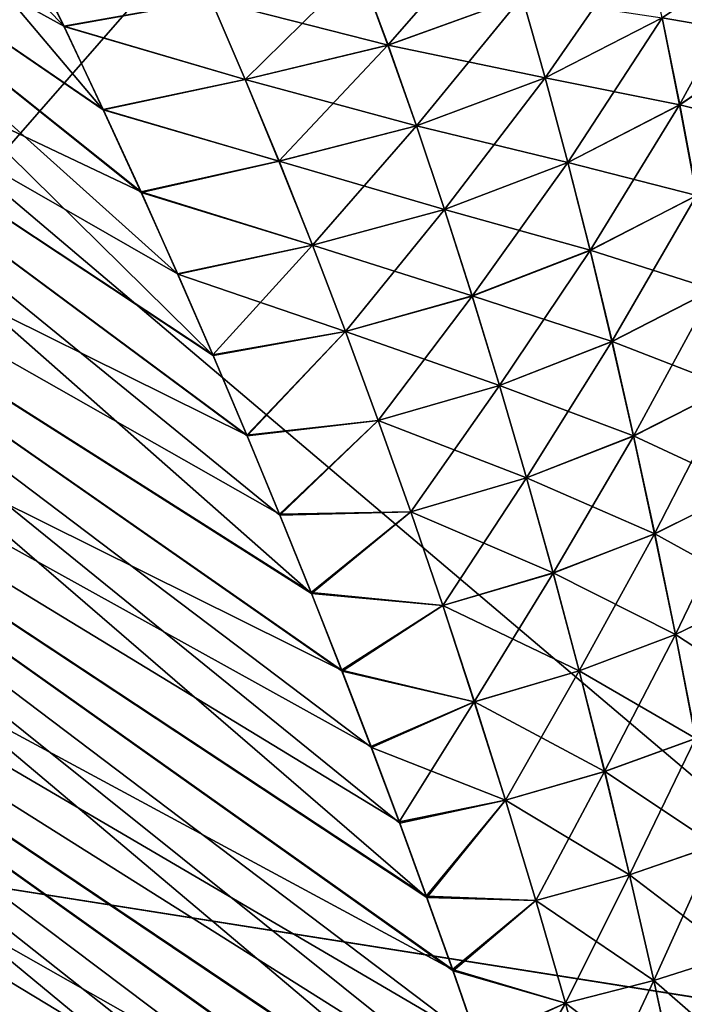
# Model space of a CAD drawing. Header units: metres. Extents: x -2 to 78, y -85 to 85.
# Tile 212 of 256: x 12.807 to 12.936, y -28.27 to -28.079. Entities that reach past the tile are written whole.
import ezdxf

# ---------------------------------------------------------------- set-up
doc = ezdxf.new("R2010")
doc.units = ezdxf.units.M
doc.layers.add('solid_20004802', color=7, linetype='CONTINUOUS')

msp = doc.modelspace()

# ---------------------------------------------------------------- linework, layer by layer
at = {"layer": 'solid_20004802'}
for points in [[(12.694851, -28.230507, -7.067859), (13, -28.278767, -7.12055), (13, -27.881042, -6.543045)], [(12.694915, -28.020088, -6.76749), (12.694851, -28.230507, -7.067859), (13, -27.881042, -6.543045)], [(13, -28.278782, 7.120572), (12.694915, -28.020088, 6.76749), (13, -27.881073, 6.54309)], [(13, -28.278782, 7.120572), (12.694851, -28.230507, 7.067859), (12.694915, -28.020088, 6.76749)], [(12.823617, -28.096931, -8.184357), (12.734788, -28.035999, -8.11), (12.758578, -28.019901, -8.09445)], [(12.816031, -28.080769, -8.167006), (12.823617, -28.096931, -8.184357), (12.758578, -28.019901, -8.09445)], [(12.81082, -28.069962, -8.154894), (12.816031, -28.080769, -8.167006), (12.758578, -28.019901, -8.09445)], [(12.830936, -28.112862, 8.200749), (12.734788, -28.035999, 8.11), (12.711345, -28.056049, 8.121925)], [(12.844901, -28.144539, -8.230698), (12.711346, -28.056049, -8.121925), (12.734788, -28.035999, -8.11)], [(12.838056, -28.128817, -8.216141), (12.844901, -28.144539, -8.230698), (12.734788, -28.035999, -8.11)], [(12.830956, -28.112961, -8.200723), (12.838056, -28.128817, -8.216141), (12.734788, -28.035999, -8.11)], [(12.823617, -28.096931, -8.184357), (12.830956, -28.112961, -8.200723), (12.734788, -28.035999, -8.11)], [(12.815985, -28.080721, 8.16706), (12.810767, -28.069969, 8.154907), (12.734788, -28.035999, 8.11)], [(12.823593, -28.096844, 8.184403), (12.815985, -28.080721, 8.16706), (12.734788, -28.035999, 8.11)], [(12.830936, -28.112862, 8.200749), (12.823593, -28.096844, 8.184403), (12.734788, -28.035999, 8.11)], [(12.863983, -28.190716, -8.269425), (12.689055, -28.079489, -8.129715), (12.711346, -28.056049, -8.121925)], [(12.851437, -28.159981, 8.2444), (12.711345, -28.056049, 8.121925), (12.689055, -28.079489, 8.129715)], [(12.838019, -28.128717, 8.216161), (12.830936, -28.112862, 8.200749), (12.711345, -28.056049, 8.121925)], [(12.844852, -28.14443, 8.2307), (12.838019, -28.128717, 8.216161), (12.711345, -28.056049, 8.121925)], [(12.851437, -28.159981, 8.2444), (12.844852, -28.14443, 8.2307), (12.711345, -28.056049, 8.121925)], [(12.857853, -28.175505, -8.257318), (12.863983, -28.190716, -8.269425), (12.711346, -28.056049, -8.121925)], [(12.851494, -28.160122, -8.244425), (12.857853, -28.175505, -8.257318), (12.711346, -28.056049, -8.121925)], [(12.844901, -28.144539, -8.230698), (12.851494, -28.160122, -8.244425), (12.711346, -28.056049, -8.121925)], [(12.873194, -28.069263, 8.174208), (12.878786, -28.084373, 8.192877), (12.900229, -28.059784, 8.18316)], [(12.878786, -28.084373, 8.192877), (12.904769, -28.074938, 8.202467), (12.900229, -28.059784, 8.18316)], [(12.904769, -28.074938, 8.202467), (12.90923, -28.090723, 8.221272), (12.928474, -28.062952, 8.214651)], [(12.90923, -28.090723, 8.221272), (12.931909, -28.079124, 8.233987), (12.928474, -28.062952, 8.214651)], [(12.931909, -28.079124, 8.233987), (12.935276, -28.095982, 8.252752), (12.951909, -28.065483, 8.248937)], [(12.931936, -28.079107, -8.234005), (12.951937, -28.065462, -8.24896), (12.95436, -28.082994, -8.268135)], [(12.935276, -28.095982, 8.252752), (12.954333, -28.083014, 8.268111), (12.951909, -28.065483, 8.248937)], [(12.844508, -28.075697, 8.168133), (12.810767, -28.069969, 8.154907), (12.815985, -28.080721, 8.16706)], [(12.844529, -28.075695, -8.168136), (12.816031, -28.080769, -8.167006), (12.81082, -28.069962, -8.154894)], [(12.873194, -28.069263, 8.174208), (12.844508, -28.075697, 8.168133), (12.851116, -28.091049, 8.18609)], [(12.844529, -28.075695, -8.168136), (12.873219, -28.069256, -8.174214), (12.878811, -28.084366, -8.192884)], [(12.873194, -28.069263, 8.174208), (12.851116, -28.091049, 8.18609), (12.878786, -28.084373, 8.192877)], [(12.878811, -28.084366, -8.192884), (12.873219, -28.069256, -8.174214), (12.904797, -28.074926, -8.202479)], [(12.851116, -28.091049, 8.18609), (12.844508, -28.075697, 8.168133), (12.815985, -28.080721, 8.16706)], [(12.851137, -28.091045, -8.186094), (12.816031, -28.080769, -8.167006), (12.844529, -28.075695, -8.168136)], [(12.851137, -28.091045, -8.186094), (12.844529, -28.075695, -8.168136), (12.878811, -28.084366, -8.192884)], [(12.878786, -28.084373, 8.192877), (12.8843, -28.100037, 8.211063), (12.904769, -28.074938, 8.202467)], [(12.878811, -28.084366, -8.192884), (12.904797, -28.074926, -8.202479), (12.909257, -28.090712, -8.221285)], [(12.8843, -28.100037, 8.211063), (12.90923, -28.090723, 8.221272), (12.904769, -28.074938, 8.202467)], [(12.909257, -28.090712, -8.221285), (12.904797, -28.074926, -8.202479), (12.931936, -28.079107, -8.234005)], [(12.886327, -28.249683, -8.310419), (12.668666, -28.105665, -8.133002), (12.689055, -28.079489, -8.129715)], [(12.869802, -28.205576, 8.280769), (12.689055, -28.079489, 8.129715), (12.668666, -28.105665, 8.133002)], [(12.88106, -28.235235, -8.301244), (12.886327, -28.249683, -8.310419), (12.689055, -28.079489, -8.129715)], [(12.875584, -28.220598, -8.291371), (12.88106, -28.235235, -8.301244), (12.689055, -28.079489, -8.129715)], [(12.869891, -28.205765, -8.280777), (12.875584, -28.220598, -8.291371), (12.689055, -28.079489, -8.129715)], [(12.863983, -28.190716, -8.269425), (12.869891, -28.205765, -8.280777), (12.689055, -28.079489, -8.129715)], [(12.857776, -28.175341, 8.257281), (12.851437, -28.159981, 8.2444), (12.689055, -28.079489, 8.129715)], [(12.863896, -28.190542, 8.269401), (12.857776, -28.175341, 8.257281), (12.689055, -28.079489, 8.129715)], [(12.869802, -28.205576, 8.280769), (12.863896, -28.190542, 8.269401), (12.689055, -28.079489, 8.129715)], [(12.90923, -28.090723, 8.221272), (12.913615, -28.107136, 8.23954), (12.931909, -28.079124, 8.233987)], [(12.909257, -28.090712, -8.221285), (12.931936, -28.079107, -8.234005), (12.935303, -28.095966, -8.25277)], [(12.913615, -28.107136, 8.23954), (12.935276, -28.095982, 8.252752), (12.931909, -28.079124, 8.233987)], [(12.935303, -28.095966, -8.25277), (12.931936, -28.079107, -8.234005), (12.95436, -28.082994, -8.268135)], [(12.851116, -28.091049, 8.18609), (12.815985, -28.080721, 8.16706), (12.823593, -28.096844, 8.184403)], [(12.851137, -28.091045, -8.186094), (12.823617, -28.096931, -8.184357), (12.816031, -28.080769, -8.167006)], [(12.935276, -28.095982, 8.252752), (12.938579, -28.113531, 8.270926), (12.954333, -28.083014, 8.268111)], [(12.935303, -28.095966, -8.25277), (12.95436, -28.082994, -8.268135), (12.956732, -28.101261, -8.286677)], [(12.878786, -28.084373, 8.192877), (12.851116, -28.091049, 8.18609), (12.857658, -28.106871, 8.203572)], [(12.851137, -28.091045, -8.186094), (12.878811, -28.084366, -8.192884), (12.884324, -28.100029, -8.211072)], [(12.878786, -28.084373, 8.192877), (12.857658, -28.106871, 8.203572), (12.8843, -28.100037, 8.211063)], [(12.884324, -28.100029, -8.211072), (12.878811, -28.084366, -8.192884), (12.909257, -28.090712, -8.221285)], [(12.857658, -28.106871, 8.203572), (12.851116, -28.091049, 8.18609), (12.823593, -28.096844, 8.184403)], [(12.857677, -28.106867, -8.203577), (12.823617, -28.096931, -8.184357), (12.851137, -28.091045, -8.186094)], [(12.857677, -28.106867, -8.203577), (12.851137, -28.091045, -8.186094), (12.884324, -28.100029, -8.211072)], [(12.8843, -28.100037, 8.211063), (12.889738, -28.116255, 8.22874), (12.90923, -28.090723, 8.221272)], [(12.884324, -28.100029, -8.211072), (12.909257, -28.090712, -8.221285), (12.913641, -28.107126, -8.239553)], [(12.889738, -28.116255, 8.22874), (12.913615, -28.107136, 8.23954), (12.90923, -28.090723, 8.221272)], [(12.913641, -28.107126, -8.239553), (12.909257, -28.090712, -8.221285), (12.935303, -28.095966, -8.25277)], [(12.857658, -28.106871, 8.203572), (12.823593, -28.096844, 8.184403), (12.830936, -28.112862, 8.200749)], [(12.857677, -28.106867, -8.203577), (12.830956, -28.112961, -8.200723), (12.823617, -28.096931, -8.184357)], [(12.913615, -28.107136, 8.23954), (12.917928, -28.124182, 8.257254), (12.935276, -28.095982, 8.252752)], [(12.913641, -28.107126, -8.239553), (12.935303, -28.095966, -8.25277), (12.938603, -28.113516, -8.270946)], [(12.917928, -28.124182, 8.257254), (12.938579, -28.113531, 8.270926), (12.935276, -28.095982, 8.252752)], [(12.938603, -28.113516, -8.270946), (12.935303, -28.095966, -8.25277), (12.956732, -28.101261, -8.286677)], [(12.8843, -28.100037, 8.211063), (12.857658, -28.106871, 8.203572), (12.864133, -28.123158, 8.220563)], [(12.857677, -28.106867, -8.203577), (12.884324, -28.100029, -8.211072), (12.889761, -28.116247, -8.228749)], [(12.8843, -28.100037, 8.211063), (12.864133, -28.123158, 8.220563), (12.889738, -28.116255, 8.22874)], [(12.889761, -28.116247, -8.228749), (12.884324, -28.100029, -8.211072), (12.913641, -28.107126, -8.239553)], [(12.905312, -28.305292, -8.340318), (12.650749, -28.133799, -8.131726), (12.668666, -28.105665, -8.133002)], [(12.891253, -28.263624, 8.318858), (12.668666, -28.105665, 8.133002), (12.650749, -28.133799, 8.131726)], [(12.900875, -28.291716, -8.333839), (12.905312, -28.305292, -8.340318), (12.668666, -28.105665, -8.133002)], [(12.896238, -28.277906, -8.326701), (12.900875, -28.291716, -8.333839), (12.668666, -28.105665, -8.133002)], [(12.891389, -28.263901, -8.318899), (12.896238, -28.277906, -8.326701), (12.668666, -28.105665, -8.133002)], [(12.886327, -28.249683, -8.310419), (12.891389, -28.263901, -8.318899), (12.668666, -28.105665, -8.133002)], [(12.875471, -28.220381, 8.291362), (12.869802, -28.205576, 8.280769), (12.668666, -28.105665, 8.133002)], [(12.88093, -28.234991, 8.301229), (12.875471, -28.220381, 8.291362), (12.668666, -28.105665, 8.133002)], [(12.886198, -28.249424, 8.310399), (12.88093, -28.234991, 8.301229), (12.668666, -28.105665, 8.133002)], [(12.891253, -28.263624, 8.318858), (12.886198, -28.249424, 8.310399), (12.668666, -28.105665, 8.133002)], [(12.864133, -28.123158, 8.220563), (12.857658, -28.106871, 8.203572), (12.830936, -28.112862, 8.200749)], [(12.864152, -28.123154, -8.220569), (12.830956, -28.112961, -8.200723), (12.857677, -28.106867, -8.203577)], [(12.864152, -28.123154, -8.220569), (12.857677, -28.106867, -8.203577), (12.889761, -28.116247, -8.228749)], [(12.889738, -28.116255, 8.22874), (12.895102, -28.13303, 8.245893), (12.913615, -28.107136, 8.23954)], [(12.889761, -28.116247, -8.228749), (12.913641, -28.107126, -8.239553), (12.917952, -28.12417, -8.257267)], [(12.895102, -28.13303, 8.245893), (12.917928, -28.124182, 8.257254), (12.913615, -28.107136, 8.23954)], [(12.917952, -28.12417, -8.257267), (12.913641, -28.107126, -8.239553), (12.938603, -28.113516, -8.270946)], [(12.864133, -28.123158, 8.220563), (12.830936, -28.112862, 8.200749), (12.838019, -28.128717, 8.216161)], [(12.864152, -28.123154, -8.220569), (12.838056, -28.128817, -8.216141), (12.830956, -28.112961, -8.200723)], [(12.917928, -28.124182, 8.257254), (12.92217, -28.141861, 8.274396), (12.938579, -28.113531, 8.270926)], [(12.917952, -28.12417, -8.257267), (12.938603, -28.113516, -8.270946), (12.941843, -28.13176, -8.28851)], [(12.92217, -28.141861, 8.274396), (12.941819, -28.131773, 8.28849), (12.938579, -28.113531, 8.270926)], [(12.889738, -28.116255, 8.22874), (12.864133, -28.123158, 8.220563), (12.870543, -28.139915, 8.237054)], [(12.864152, -28.123154, -8.220569), (12.889761, -28.116247, -8.228749), (12.895123, -28.133022, -8.245901)], [(12.889738, -28.116255, 8.22874), (12.870543, -28.139915, 8.237054), (12.895102, -28.13303, 8.245893)], [(12.895123, -28.133022, -8.245901), (12.889761, -28.116247, -8.228749), (12.917952, -28.12417, -8.257267)], [(12.864133, -28.123158, 8.220563), (12.838019, -28.128717, 8.216161), (12.844852, -28.14443, 8.2307)], [(12.870562, -28.139912, -8.23706), (12.838056, -28.128817, -8.216141), (12.864152, -28.123154, -8.220569)], [(12.870543, -28.139915, 8.237054), (12.864133, -28.123158, 8.220563), (12.844852, -28.14443, 8.2307)], [(12.870562, -28.139912, -8.23706), (12.864152, -28.123154, -8.220569), (12.895123, -28.133022, -8.245901)], [(12.895102, -28.13303, 8.245893), (12.900394, -28.150372, 8.262506), (12.917928, -28.124182, 8.257254)], [(12.895123, -28.133022, -8.245901), (12.917952, -28.12417, -8.257267), (12.922193, -28.141851, -8.27441)], [(12.900394, -28.150372, 8.262506), (12.92217, -28.141861, 8.274396), (12.917928, -28.124182, 8.257254)], [(12.922193, -28.141851, -8.27441), (12.917952, -28.12417, -8.257267), (12.941843, -28.13176, -8.28851)], [(12.870562, -28.139912, -8.23706), (12.844901, -28.144539, -8.230698), (12.838056, -28.128817, -8.216141)], [(12.895102, -28.13303, 8.245893), (12.870543, -28.139915, 8.237054), (12.876892, -28.157152, 8.253034)], [(12.870562, -28.139912, -8.23706), (12.895123, -28.133022, -8.245901), (12.900415, -28.150364, -8.262517)], [(12.895102, -28.13303, 8.245893), (12.876892, -28.157152, 8.253034), (12.900394, -28.150372, 8.262506)], [(12.900415, -28.150364, -8.262517), (12.895123, -28.133022, -8.245901), (12.922193, -28.141851, -8.27441)], [(12.92217, -28.141861, 8.274396), (12.926344, -28.160181, 8.290944), (12.941819, -28.131773, 8.28849)], [(12.922193, -28.141851, -8.27441), (12.941843, -28.13176, -8.28851), (12.945023, -28.150698, -8.305439)], [(12.926344, -28.160181, 8.290944), (12.945, -28.150711, 8.305419), (12.941819, -28.131773, 8.28849)], [(12.92093, -28.357315, -8.359616), (12.635837, -28.163094, -8.125898), (12.650749, -28.133799, -8.131726)], [(12.909411, -28.318291, 8.346007), (12.650749, -28.133799, 8.131726), (12.635837, -28.163094, 8.125898)], [(12.917339, -28.344671, -8.355783), (12.92093, -28.357315, -8.359616), (12.650749, -28.133799, -8.131726)], [(12.913539, -28.331779, -8.351287), (12.917339, -28.344671, -8.355783), (12.650749, -28.133799, -8.131726)], [(12.909536, -28.318645, -8.346134), (12.913539, -28.331779, -8.351287), (12.650749, -28.133799, -8.131726)], [(12.905312, -28.305292, -8.340318), (12.909536, -28.318645, -8.346134), (12.650749, -28.133799, -8.131726)], [(12.896101, -28.277613, 8.326633), (12.891253, -28.263624, 8.318858), (12.650749, -28.133799, 8.131726)], [(12.900746, -28.291407, 8.333749), (12.896101, -28.277613, 8.326633), (12.650749, -28.133799, 8.131726)], [(12.905184, -28.30496, 8.340202), (12.900746, -28.291407, 8.333749), (12.650749, -28.133799, 8.131726)], [(12.909411, -28.318291, 8.346007), (12.905184, -28.30496, 8.340202), (12.650749, -28.133799, 8.131726)], [(12.870543, -28.139915, 8.237054), (12.844852, -28.14443, 8.2307), (12.851437, -28.159981, 8.2444)], [(12.870562, -28.139912, -8.23706), (12.851494, -28.160122, -8.244425), (12.844901, -28.144539, -8.230698)], [(12.876892, -28.157152, 8.253034), (12.870543, -28.139915, 8.237054), (12.851437, -28.159981, 8.2444)], [(12.87691, -28.157148, -8.253039), (12.851494, -28.160122, -8.244425), (12.870562, -28.139912, -8.23706)], [(12.87691, -28.157148, -8.253039), (12.870562, -28.139912, -8.23706), (12.900415, -28.150364, -8.262517)], [(12.900394, -28.150372, 8.262506), (12.905618, -28.16828, 8.278563), (12.92217, -28.141861, 8.274396)], [(12.900415, -28.150364, -8.262517), (12.922193, -28.141851, -8.27441), (12.926366, -28.160172, -8.290959)], [(12.905618, -28.16828, 8.278563), (12.926344, -28.160181, 8.290944), (12.92217, -28.141861, 8.274396)], [(12.926366, -28.160172, -8.290959), (12.922193, -28.141851, -8.27441), (12.945023, -28.150698, -8.305439)], [(12.900394, -28.150372, 8.262506), (12.876892, -28.157152, 8.253034), (12.88318, -28.174873, 8.268486)], [(12.87691, -28.157148, -8.253039), (12.900415, -28.150364, -8.262517), (12.905638, -28.168274, -8.278574)], [(12.900394, -28.150372, 8.262506), (12.88318, -28.174873, 8.268486), (12.905618, -28.16828, 8.278563)], [(12.905638, -28.168274, -8.278574), (12.900415, -28.150364, -8.262517), (12.926366, -28.160172, -8.290959)], [(12.926344, -28.160181, 8.290944), (12.930445, -28.179125, 8.306822), (12.945, -28.150711, 8.305419)], [(12.926366, -28.160172, -8.290959), (12.945023, -28.150698, -8.305439), (12.948139, -28.170319, -8.321651)], [(12.930445, -28.179125, 8.306822), (12.948117, -28.17033, 8.32163), (12.945, -28.150711, 8.305419)], [(12.876892, -28.157152, 8.253034), (12.851437, -28.159981, 8.2444), (12.857776, -28.175341, 8.257281)], [(12.87691, -28.157148, -8.253039), (12.857853, -28.175505, -8.257318), (12.851494, -28.160122, -8.244425)], [(12.88318, -28.174873, 8.268486), (12.876892, -28.157152, 8.253034), (12.857776, -28.175341, 8.257281)], [(12.883196, -28.174868, -8.268493), (12.857853, -28.175505, -8.257318), (12.87691, -28.157148, -8.253039)], [(12.883196, -28.174868, -8.268493), (12.87691, -28.157148, -8.253039), (12.905638, -28.168274, -8.278574)], [(12.905618, -28.16828, 8.278563), (12.910763, -28.186743, 8.293992), (12.926344, -28.160181, 8.290944)], [(12.905638, -28.168274, -8.278574), (12.926366, -28.160172, -8.290959), (12.930466, -28.179115, -8.306837)], [(12.910763, -28.186743, 8.293992), (12.930445, -28.179125, 8.306822), (12.926344, -28.160181, 8.290944)], [(12.930466, -28.179115, -8.306837), (12.926366, -28.160172, -8.290959), (12.948139, -28.170319, -8.321651)], [(12.930465, -28.39369, -8.367164), (12.624348, -28.19272, -8.115682), (12.635837, -28.163094, -8.125898)], [(12.924172, -28.369272, 8.362711), (12.635837, -28.163094, 8.125898), (12.624348, -28.19272, 8.115683)], [(12.924307, -28.369711, -8.362786), (12.930465, -28.39369, -8.367164), (12.635837, -28.163094, -8.125898)], [(12.92093, -28.357315, -8.359616), (12.924307, -28.369711, -8.362786), (12.635837, -28.163094, -8.125898)], [(12.913424, -28.331408, 8.351161), (12.909411, -28.318291, 8.346007), (12.635837, -28.163094, 8.125898)], [(12.917215, -28.344269, 8.355654), (12.913424, -28.331408, 8.351161), (12.635837, -28.163094, 8.125898)], [(12.924172, -28.369272, 8.362711), (12.917215, -28.344269, 8.355654), (12.635837, -28.163094, 8.125898)], [(12.905618, -28.16828, 8.278563), (12.88318, -28.174873, 8.268486), (12.889393, -28.193064, 8.283345)], [(12.883196, -28.174868, -8.268493), (12.905638, -28.168274, -8.278574), (12.910782, -28.186737, -8.294003)], [(12.905618, -28.16828, 8.278563), (12.889393, -28.193064, 8.283345), (12.910763, -28.186743, 8.293992)], [(12.910782, -28.186737, -8.294003), (12.905638, -28.168274, -8.278574), (12.930466, -28.179115, -8.306837)], [(12.930445, -28.179125, 8.306822), (12.934462, -28.198673, 8.321932), (12.948117, -28.17033, 8.32163)], [(12.930466, -28.179115, -8.306837), (12.948139, -28.170319, -8.321651), (12.951184, -28.190601, -8.337045)], [(12.934462, -28.198673, 8.321932), (12.951164, -28.190613, 8.337025), (12.948117, -28.17033, 8.32163)], [(12.88318, -28.174873, 8.268486), (12.857776, -28.175341, 8.257281), (12.863896, -28.190542, 8.269401)], [(12.883196, -28.174868, -8.268493), (12.863983, -28.190716, -8.269425), (12.857853, -28.175505, -8.257318)], [(12.889393, -28.193064, 8.283345), (12.88318, -28.174873, 8.268486), (12.863896, -28.190542, 8.269401)], [(12.889408, -28.19306, -8.283353), (12.863983, -28.190716, -8.269425), (12.883196, -28.174868, -8.268493)], [(12.889408, -28.19306, -8.283353), (12.883196, -28.174868, -8.268493), (12.910782, -28.186737, -8.294003)], [(12.910763, -28.186743, 8.293992), (12.915816, -28.20574, 8.3087), (12.930445, -28.179125, 8.306822)], [(12.910782, -28.186737, -8.294003), (12.930466, -28.179115, -8.306837), (12.934481, -28.198666, -8.321947)], [(12.915816, -28.20574, 8.3087), (12.934462, -28.198673, 8.321932), (12.930445, -28.179125, 8.306822)], [(12.934481, -28.198666, -8.321947), (12.930466, -28.179115, -8.306837), (12.951184, -28.190601, -8.337045)], [(12.910763, -28.186743, 8.293992), (12.889393, -28.193064, 8.283345), (12.895514, -28.211706, 8.297527)], [(12.889408, -28.19306, -8.283353), (12.910782, -28.186737, -8.294003), (12.915833, -28.205734, -8.308711)], [(12.910763, -28.186743, 8.293992), (12.895514, -28.211706, 8.297527), (12.915816, -28.20574, 8.3087)], [(12.915833, -28.205734, -8.308711), (12.910782, -28.186737, -8.294003), (12.934481, -28.198666, -8.321947)], [(12.889393, -28.193064, 8.283345), (12.863896, -28.190542, 8.269401), (12.869802, -28.205576, 8.280769)], [(12.934462, -28.198673, 8.321932), (12.938384, -28.218809, 8.336176), (12.951164, -28.190613, 8.337025)], [(12.934481, -28.198666, -8.321947), (12.951184, -28.190601, -8.337045), (12.954153, -28.211529, -8.351519)], [(12.889408, -28.19306, -8.283353), (12.869891, -28.205765, -8.280777), (12.863983, -28.190716, -8.269425)], [(12.939818, -28.437639, -8.367454), (12.616592, -28.221832, -8.101395), (12.624348, -28.19272, -8.115682)], [(12.935501, -28.41584, 8.368854), (12.624348, -28.19272, 8.115683), (12.616593, -28.221832, 8.101396)], [(12.935676, -28.416388, -8.368773), (12.939818, -28.437639, -8.367454), (12.624348, -28.19272, -8.115682)], [(12.930465, -28.39369, -8.367164), (12.935676, -28.416388, -8.368773), (12.624348, -28.19272, -8.115682)], [(12.930261, -28.393194, 8.367148), (12.924172, -28.369272, 8.362711), (12.624348, -28.19272, 8.115683)], [(12.935501, -28.41584, 8.368854), (12.930261, -28.393194, 8.367148), (12.624348, -28.19272, 8.115683)], [(12.895514, -28.211706, 8.297527), (12.889393, -28.193064, 8.283345), (12.869802, -28.205576, 8.280769)], [(12.895529, -28.211702, -8.297534), (12.869891, -28.205765, -8.280777), (12.889408, -28.19306, -8.283353)], [(12.895529, -28.211702, -8.297534), (12.889408, -28.19306, -8.283353), (12.915833, -28.205734, -8.308711)], [(12.915816, -28.20574, 8.3087), (12.920764, -28.22525, 8.322595), (12.934462, -28.198673, 8.321932)], [(12.915833, -28.205734, -8.308711), (12.934481, -28.198666, -8.321947), (12.938403, -28.218801, -8.336192)], [(12.920764, -28.22525, 8.322595), (12.938384, -28.218809, 8.336176), (12.934462, -28.198673, 8.321932)], [(12.938403, -28.218801, -8.336192), (12.934481, -28.198666, -8.321947), (12.954153, -28.211529, -8.351519)], [(12.895514, -28.211706, 8.297527), (12.869802, -28.205576, 8.280769), (12.875471, -28.220381, 8.291362)], [(12.895529, -28.211702, -8.297534), (12.875584, -28.220598, -8.291371), (12.869891, -28.205765, -8.280777)], [(12.915816, -28.20574, 8.3087), (12.895514, -28.211706, 8.297527), (12.901525, -28.230776, 8.310945)], [(12.895529, -28.211702, -8.297534), (12.915833, -28.205734, -8.308711), (12.920781, -28.225245, -8.322606)], [(12.915816, -28.20574, 8.3087), (12.901525, -28.230776, 8.310945), (12.920764, -28.22525, 8.322595)], [(12.920781, -28.225245, -8.322606), (12.915833, -28.205734, -8.308711), (12.938403, -28.218801, -8.336192)], [(12.895514, -28.211706, 8.297527), (12.875471, -28.220381, 8.291362), (12.88093, -28.234991, 8.301229)], [(12.90154, -28.230772, -8.310952), (12.875584, -28.220598, -8.291371), (12.895529, -28.211702, -8.297534)], [(12.901525, -28.230776, 8.310945), (12.895514, -28.211706, 8.297527), (12.88093, -28.234991, 8.301229)], [(12.90154, -28.230772, -8.310952), (12.895529, -28.211702, -8.297534), (12.920781, -28.225245, -8.322606)], [(12.920764, -28.22525, 8.322595), (12.925592, -28.245255, 8.335584), (12.938384, -28.218809, 8.336176)], [(12.920781, -28.225245, -8.322606), (12.938403, -28.218801, -8.336192), (12.942221, -28.239502, -8.349473)], [(12.925592, -28.245255, 8.335584), (12.942204, -28.23951, 8.349457), (12.938384, -28.218809, 8.336176)], [(12.90154, -28.230772, -8.310952), (12.88106, -28.235235, -8.301244), (12.875584, -28.220598, -8.291371)], [(12.944496, -28.474819, -8.355415), (12.612826, -28.249578, -8.083421), (12.616592, -28.221832, -8.101395)], [(12.942736, -28.456686, 8.363042), (12.616593, -28.221832, 8.101396), (12.612826, -28.249577, 8.083422)], [(12.942719, -28.457298, -8.362918), (12.944496, -28.474819, -8.355415), (12.616592, -28.221832, -8.101395)], [(12.939818, -28.437639, -8.367454), (12.942719, -28.457298, -8.362918), (12.616592, -28.221832, -8.101395)], [(12.939713, -28.437069, 8.367541), (12.935501, -28.41584, 8.368854), (12.616593, -28.221832, 8.101396)], [(12.942736, -28.456686, 8.363042), (12.939713, -28.437069, 8.367541), (12.616593, -28.221832, 8.101396)], [(12.920764, -28.22525, 8.322595), (12.901525, -28.230776, 8.310945), (12.907409, -28.250254, 8.323513)], [(12.90154, -28.230772, -8.310952), (12.920781, -28.225245, -8.322606), (12.925609, -28.245251, -8.335596)], [(12.920764, -28.22525, 8.322595), (12.907409, -28.250254, 8.323513), (12.925592, -28.245255, 8.335584)], [(12.925609, -28.245251, -8.335596), (12.920781, -28.225245, -8.322606), (12.942221, -28.239502, -8.349473)], [(12.694851, -28.230507, -7.067859), (12.694764, -28.450058, -7.361812), (13, -28.278767, -7.12055)], [(13, -28.278782, 7.120572), (12.694764, -28.450058, 7.361812), (12.694851, -28.230507, 7.067859)], [(12.901525, -28.230776, 8.310945), (12.88093, -28.234991, 8.301229), (12.886198, -28.249424, 8.310399)], [(12.90154, -28.230772, -8.310952), (12.886327, -28.249683, -8.310419), (12.88106, -28.235235, -8.301244)], [(12.907409, -28.250254, 8.323513), (12.901525, -28.230776, 8.310945), (12.886198, -28.249424, 8.310399)], [(12.907422, -28.25025, -8.323522), (12.886327, -28.249683, -8.310419), (12.90154, -28.230772, -8.310952)], [(12.907422, -28.25025, -8.323522), (12.90154, -28.230772, -8.310952), (12.925609, -28.245251, -8.335596)], [(12.925592, -28.245255, 8.335584), (12.930289, -28.265734, 8.347576), (12.942204, -28.23951, 8.349457)], [(12.925609, -28.245251, -8.335596), (12.942221, -28.239502, -8.349473), (12.945926, -28.26075, -8.361693)], [(12.930289, -28.265734, 8.347576), (12.94591, -28.260756, 8.361677), (12.942204, -28.23951, 8.349457)], [(12.925592, -28.245255, 8.335584), (12.907409, -28.250254, 8.323513), (12.913146, -28.270119, 8.335147)], [(12.907422, -28.25025, -8.323522), (12.925609, -28.245251, -8.335596), (12.930304, -28.26573, -8.347589)], [(12.925592, -28.245255, 8.335584), (12.913146, -28.270119, 8.335147), (12.930289, -28.265734, 8.347576)], [(12.930304, -28.26573, -8.347589), (12.925609, -28.245251, -8.335596), (12.945926, -28.26075, -8.361693)], [(12.945297, -28.489584, 8.345432), (12.612826, -28.249577, 8.083422), (12.613055, -28.275129, 8.062423)], [(12.944598, -28.474348, 8.355577), (12.942736, -28.456686, 8.363042), (12.612826, -28.249577, 8.083422)], [(12.945297, -28.489584, 8.345432), (12.944598, -28.474348, 8.355577), (12.612826, -28.249577, 8.083422)], [(12.945215, -28.489925, -8.345298), (12.613055, -28.275127, -8.062423), (12.612826, -28.249578, -8.083421)], [(12.944496, -28.474819, -8.355415), (12.945215, -28.489925, -8.345298), (12.612826, -28.249578, -8.083421)], [(12.907409, -28.250254, 8.323513), (12.886198, -28.249424, 8.310399), (12.891253, -28.263624, 8.318858)], [(12.907422, -28.25025, -8.323522), (12.891389, -28.263901, -8.318899), (12.886327, -28.249683, -8.310419)], [(12.913146, -28.270119, 8.335147), (12.907409, -28.250254, 8.323513), (12.891253, -28.263624, 8.318858)], [(12.913159, -28.270117, -8.335155), (12.891389, -28.263901, -8.318899), (12.907422, -28.25025, -8.323522)], [(12.913159, -28.270117, -8.335155), (12.907422, -28.25025, -8.323522), (12.930304, -28.26573, -8.347589)], [(12.930289, -28.265734, 8.347576), (12.934839, -28.286665, 8.358479), (12.94591, -28.260756, 8.361677)], [(12.930304, -28.26573, -8.347589), (12.945926, -28.26075, -8.361693), (12.949507, -28.282526, -8.372755)], [(12.934839, -28.286665, 8.358479), (12.949492, -28.28253, 8.372739), (12.94591, -28.260756, 8.361677)], [(12.913146, -28.270119, 8.335147), (12.891253, -28.263624, 8.318858), (12.896101, -28.277613, 8.326633)], [(12.913159, -28.270117, -8.335155), (12.896238, -28.277906, -8.326701), (12.891389, -28.263901, -8.318899)], [(12.930289, -28.265734, 8.347576), (12.913146, -28.270119, 8.335147), (12.91872, -28.290352, 8.34576)], [(12.913159, -28.270117, -8.335155), (12.930304, -28.26573, -8.347589), (12.934854, -28.286661, -8.358491)], [(12.930289, -28.265734, 8.347576), (12.91872, -28.290352, 8.34576), (12.934839, -28.286665, 8.358479)], [(12.934854, -28.286661, -8.358491), (12.930304, -28.26573, -8.347589), (12.949507, -28.282526, -8.372755)], [(12.913146, -28.270119, 8.335147), (12.896101, -28.277613, 8.326633), (12.900746, -28.291407, 8.333749)], [(12.918733, -28.290348, -8.345769), (12.896238, -28.277906, -8.326701), (12.913159, -28.270117, -8.335155)], [(12.91872, -28.290352, 8.34576), (12.913146, -28.270119, 8.335147), (12.900746, -28.291407, 8.333749)], [(12.918733, -28.290348, -8.345769), (12.913159, -28.270117, -8.335155), (12.934854, -28.286661, -8.358491)]]:
    msp.add_3dface(points, dxfattribs=at)

doc.saveas('drawing.dxf')
